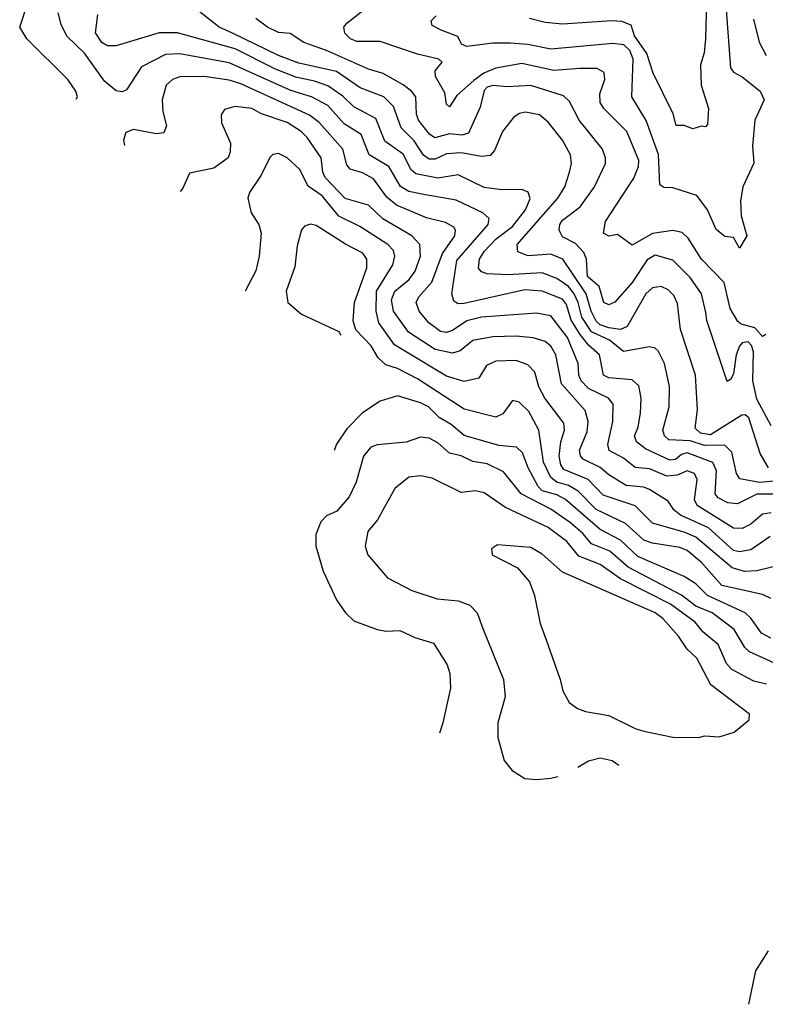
# Model space of a CAD drawing. Extents: x 1308313 to 1441400, y 959662 to 1036319.
# Tile 132 of 256: x 1321332 to 1323905, y 998704 to 1002101. Entities that reach past the tile are written whole.
import ezdxf

# ---------------------------------------------------------------- set-up
doc = ezdxf.new("R2010")
doc.units = 0

msp = doc.modelspace()

# ---------------------------------------------------------------- linework, layer by layer
at = {"layer": '0CON10XD'}
for points in [[(1323906, 1001015), (1323895, 1001007.8), (1323868.6, 1001038.6), (1323820.9, 1001050.9), (1323809.4, 1001059.4), (1323783.1, 1001105), (1323762.9, 1001195), (1323685, 1001275.3), (1323637.9, 1001347.9), (1323617.2, 1001367.2), (1323585, 1001373.9), (1323515, 1001363.5), (1323445, 1001323.4), (1323395, 1001360.6), (1323364.4, 1001354.4), (1323345.8, 1001365), (1323352.7, 1001405), (1323450.8, 1001555), (1323467.5, 1001595), (1323468.4, 1001615), (1323426.8, 1001715), (1323348, 1001795), (1323335.3, 1001815), (1323333.1, 1001845), (1323350.8, 1001895), (1323348.7, 1001918.7), (1323325, 1001932.7), (1323265, 1001932.6), (1323175, 1001925.6), (1323065, 1001950.1), (1322975, 1001933.9), (1322933.5, 1001916.5), (1322898.5, 1001891.5), (1322840.1, 1001839.9), (1322815, 1001800), (1322805, 1001810), (1322798.8, 1001848.8), (1322766.8, 1001905), (1322765.4, 1001925), (1322790, 1001955), (1322778.6, 1001965), (1322705, 1001982.7), (1322575.5, 1002025.5), (1322495, 1002025.6), (1322472.9, 1002035), (1322454.3, 1002055), (1322450, 1002075), (1322460.2, 1002089.8), (1322568.6, 1002175)], [(1323701.7, 1002168.3), (1323698.8, 1002035), (1323693.3, 1001986.7), (1323680.8, 1001945), (1323682.9, 1001875), (1323708.8, 1001795), (1323705, 1001740), (1323698.8, 1001731.2), (1323685, 1001734), (1323655, 1001724.3), (1323625, 1001735.7), (1323596.7, 1001736.7), (1323586.6, 1001776.6), (1323517.1, 1001917.1), (1323495.3, 1001985), (1323453.3, 1002045), (1323442, 1002082), (1323410, 1002095), (1323375, 1002097.2), (1323205, 1002086.2), (1323145, 1002091.2), (1323091.2, 1002105)], [(1321526.6, 1001827.3), (1321531.9, 1001835), (1321525.3, 1001855), (1321498.2, 1001895), (1321356.8, 1002035), (1321331.9, 1002075), (1321357.3, 1002152.7)], [(1323915.5, 1000555.5), (1323887.1, 1000605), (1323847.3, 1000727.3), (1323835, 1000738), (1323823.2, 1000736.8), (1323715, 1000668.7), (1323680.7, 1000675), (1323662.3, 1000692.3), (1323670.7, 1000755), (1323663.7, 1000875), (1323611.8, 1001031.8), (1323602.1, 1001122.1), (1323589.1, 1001149.1), (1323569.5, 1001169.5), (1323545, 1001180.8), (1323515, 1001175.8), (1323492.9, 1001155), (1323427.8, 1001042.2), (1323405, 1001032.7), (1323365, 1001038.5), (1323335, 1001047.9), (1323320.8, 1001060.8), (1323303.7, 1001095), (1323286.6, 1001155), (1323205.7, 1001275), (1323165, 1001292.5), (1323086.8, 1001286.8), (1323050.3, 1001300.3), (1323048.8, 1001325), (1323188.4, 1001485), (1323212.8, 1001525), (1323229.2, 1001575), (1323235.9, 1001605), (1323232.8, 1001635), (1323205, 1001686.1), (1323155, 1001747.9), (1323125, 1001772.5), (1323077.6, 1001782.4), (1323055, 1001777.3), (1323036, 1001764), (1322998.2, 1001715), (1322970.5, 1001649.5), (1322955, 1001632.3), (1322925, 1001628.9), (1322855, 1001642.4), (1322805, 1001638.3), (1322765, 1001620), (1322745, 1001620.2), (1322725, 1001633.8), (1322693.4, 1001683.4), (1322648.2, 1001728.2), (1322621.7, 1001801.7), (1322587.8, 1001835), (1322506.4, 1001866.4), (1322425, 1001922.5), (1322295, 1001951.5), (1322225, 1001977.8), (1322065.9, 1002055), (1322020.5, 1002075), (1321950.2, 1002130.2)], [(1323769.4, 1002135), (1323784.7, 1001935), (1323795, 1001920), (1323825, 1001903.6), (1323886.5, 1001855), (1323900.9, 1001825), (1323868.4, 1001755), (1323860.3, 1001665), (1323865, 1001606.7), (1323827.4, 1001525), (1323819.5, 1001475), (1323821.8, 1001425), (1323840.8, 1001355), (1323815, 1001313.3), (1323795, 1001350), (1323765, 1001352.9), (1323735, 1001377.8), (1323705.7, 1001445.7), (1323668.6, 1001495), (1323585, 1001520.6), (1323555, 1001521.8), (1323540.9, 1001530.9), (1323535.9, 1001635.9), (1323493.7, 1001753.7), (1323444.2, 1001835), (1323448.6, 1001965), (1323437.2, 1001995), (1323416.8, 1002015), (1323378.9, 1002018.9), (1323165, 1001999.8), (1323085.7, 1002015.7), (1323025, 1002020.3), (1322965, 1002020.2), (1322875, 1002009.1), (1322856.7, 1002016.7), (1322843.6, 1002043.6), (1322785.6, 1002065), (1322755, 1002080.8), (1322752.2, 1002097.8), (1322769.4, 1002115)], [(1323935, 1000463.6), (1323875, 1000464.3), (1323808.9, 1000431.1), (1323775, 1000434), (1323741.7, 1000451.7), (1323732, 1000465), (1323736.1, 1000545), (1323723.7, 1000573.7), (1323635, 1000606.7), (1323615, 1000601.5), (1323595, 1000584.2), (1323575, 1000581.4), (1323491, 1000621), (1323460.3, 1000645), (1323453.2, 1000665), (1323465.7, 1000695), (1323474.5, 1000745), (1323475.8, 1000795), (1323468, 1000838), (1323445, 1000858.7), (1323365, 1000865.7), (1323346.1, 1000875), (1323332.3, 1000945), (1323295, 1000978.3), (1323265.5, 1001015.5), (1323234.9, 1001065), (1323218.2, 1001118.2), (1323205, 1001136.7), (1323135, 1001164.8), (1323075, 1001168.8), (1322865, 1001121.7), (1322845, 1001121.2), (1322829.9, 1001129.9), (1322822.5, 1001155), (1322840.2, 1001269.8), (1322948.1, 1001395), (1322951.5, 1001415), (1322930.5, 1001435), (1322838.4, 1001478.4), (1322718.9, 1001498.9), (1322675, 1001508.1), (1322645.3, 1001525.3), (1322605.2, 1001595), (1322537.7, 1001635), (1322510.5, 1001705), (1322451.7, 1001741.7), (1322395, 1001805.2), (1322338.9, 1001835), (1322266.9, 1001856.9), (1322055, 1001952.8), (1321885, 1001983.1), (1321835, 1001981.3), (1321751.9, 1001938.1), (1321700.6, 1001859.4), (1321685, 1001852.1), (1321665, 1001856), (1321625, 1001889.3), (1321555, 1001985.4), (1321495, 1002044.5), (1321475, 1002084.4), (1321465.2, 1002124.8)], [(1322446.8, 1001836.8), (1322395, 1001872.6), (1322349.5, 1001889.5), (1322285, 1001903.2), (1322215, 1001930.3), (1322075, 1002000.8), (1321876.2, 1002056.2), (1321813.6, 1002056.4), (1321665, 1002010.8), (1321635, 1002010.9), (1321615, 1002022.9), (1321593.9, 1002056.1), (1321601.1, 1002118.9)], [(1323925, 1000700), (1323875, 1000792), (1323861.6, 1000855), (1323863.6, 1000955), (1323856.8, 1000976.8), (1323845, 1000989.3), (1323825, 1000986.2), (1323815, 1000974.7), (1323803.5, 1000945), (1323795, 1000878.8), (1323785, 1000859.2), (1323772.5, 1000852.5), (1323702.8, 1001062.8), (1323699.4, 1001090.6), (1323684.8, 1001155), (1323645, 1001211.4), (1323585, 1001271.1), (1323525, 1001289.3), (1323496.8, 1001273.2), (1323445, 1001194.6), (1323385, 1001126.2), (1323365, 1001116.9), (1323348, 1001125), (1323331, 1001181), (1323290.7, 1001215), (1323287.3, 1001275), (1323278.1, 1001298.1), (1323249.2, 1001329.2), (1323205, 1001351.8), (1323193.6, 1001375), (1323195.4, 1001395), (1323205, 1001409.6), (1323265.9, 1001455), (1323315.3, 1001525), (1323353.4, 1001605), (1323353.4, 1001625), (1323342.8, 1001655), (1323262.6, 1001755), (1323228.5, 1001818.5), (1323208.5, 1001838.5), (1323095, 1001873.8), (1323015, 1001869.1), (1322964.7, 1001874.7), (1322945, 1001868.9), (1322935, 1001857.1), (1322920.9, 1001799.1), (1322879.9, 1001710.1), (1322857.2, 1001702.8), (1322815, 1001707.7), (1322763.9, 1001693.9), (1322746, 1001706), (1322708.3, 1001755), (1322700.5, 1001775), (1322698.2, 1001835), (1322684.1, 1001855), (1322655, 1001876.7), (1322585.8, 1001915.8), (1322535, 1001930.2), (1322390, 1001995), (1322312, 1002022), (1322265, 1002053.8), (1322225, 1002057.4), (1322186.9, 1002075), (1322146.8, 1002105)], [(1323863.6, 1002103.6), (1323883.5, 1002023.5), (1323908, 1001978)], [(1323925, 1000399.3), (1323895, 1000395.2), (1323855, 1000361.1), (1323825, 1000346.2), (1323795, 1000347.3), (1323669, 1000425), (1323660.6, 1000445), (1323670, 1000515), (1323660.8, 1000535), (1323635, 1000545.2), (1323600.9, 1000529.1), (1323565, 1000526.2), (1323505, 1000551.5), (1323455, 1000555.9), (1323415, 1000588.7), (1323365.9, 1000615), (1323361.4, 1000635), (1323378.5, 1000715), (1323379.4, 1000775), (1323363.8, 1000795), (1323295, 1000828.8), (1323269.6, 1000855), (1323261.6, 1000875), (1323258.4, 1000915), (1323221.5, 1001005), (1323165, 1001078.9), (1323115, 1001089), (1322924.8, 1001074.8), (1322875, 1001061.9), (1322825, 1001028.8), (1322805, 1001022.2), (1322783.8, 1001025), (1322743.2, 1001055), (1322710.5, 1001095), (1322700.3, 1001125), (1322708.9, 1001145), (1322753.9, 1001196.1), (1322790.3, 1001295), (1322833.7, 1001355), (1322835.3, 1001375), (1322830, 1001385), (1322801.2, 1001401.2), (1322735, 1001417.4), (1322631.8, 1001461.8), (1322598.4, 1001488.4), (1322552.7, 1001552.7), (1322515, 1001573), (1322472.5, 1001585), (1322460.5, 1001600.5), (1322446.8, 1001655), (1322365, 1001746.1), (1322331.8, 1001771.8), (1322095, 1001879.4), (1322055, 1001892.1), (1321968.8, 1001905), (1321885, 1001904.3), (1321858.9, 1001895), (1321837.1, 1001875), (1321823.4, 1001825), (1321825.4, 1001785), (1321838.9, 1001735), (1321829.5, 1001710.5), (1321802.5, 1001707.5), (1321725, 1001722), (1321697.7, 1001712.3), (1321690.5, 1001685), (1321693.2, 1001666.8)], [(1323945, 1000510.4), (1323885, 1000504.7), (1323817, 1000517), (1323805.2, 1000535), (1323789.4, 1000609.4), (1323765, 1000633.5), (1323695, 1000631.7), (1323645, 1000648.2), (1323571.8, 1000651.8), (1323557.1, 1000665), (1323551.4, 1000685), (1323573.2, 1000765), (1323574.2, 1000835.8), (1323556.7, 1000915), (1323535, 1000958.2), (1323525, 1000967.7), (1323505, 1000972.9), (1323415, 1000956.2), (1323367.2, 1000995), (1323304.5, 1001024.5), (1323271.1, 1001075), (1323258.9, 1001125), (1323244.8, 1001154.8), (1323225, 1001180.6), (1323185, 1001208.2), (1323135, 1001228.3), (1323015, 1001221.2), (1322944.8, 1001224.8), (1322925, 1001231.2), (1322915, 1001244.2), (1322918.9, 1001275), (1322935, 1001301.2), (1322975.9, 1001345), (1323032.8, 1001387.2), (1323077.7, 1001445), (1323093.8, 1001483.8), (1323086, 1001506), (1323065, 1001515.5), (1322995, 1001514.2), (1322935, 1001522.6), (1322845, 1001566.5), (1322775, 1001554.2), (1322699.1, 1001569.1), (1322682.9, 1001582.9), (1322655, 1001637), (1322592, 1001682), (1322560.8, 1001760.8), (1322485, 1001800.2), (1322446.8, 1001836.8)], [(1323921.3, 1000318.6), (1323855, 1000271.6), (1323815, 1000264.8), (1323795, 1000270.2), (1323708.3, 1000348.3), (1323611.7, 1000391.7), (1323589.5, 1000409.5), (1323569.4, 1000439.4), (1323505, 1000480), (1323485, 1000488.8), (1323425, 1000494.5), (1323365, 1000530.4), (1323335, 1000556.1), (1323275.7, 1000585), (1323266.5, 1000596.5), (1323263.8, 1000616.2), (1323289.4, 1000679.4), (1323293.4, 1000715), (1323282.8, 1000752.8), (1323200.9, 1000845), (1323181.3, 1000945), (1323165, 1000975.3), (1323145, 1000991.2), (1323103.2, 1001003.2), (1323045, 1001009.8), (1322965, 1001007.2), (1322895, 1000994.3), (1322851.7, 1000958.3), (1322825, 1000950.7), (1322765, 1000963.1), (1322673.3, 1001023.3), (1322622.2, 1001095), (1322615.2, 1001135), (1322626, 1001165), (1322675.7, 1001205), (1322696.2, 1001233.8), (1322714.8, 1001285), (1322712.9, 1001325), (1322684.6, 1001355), (1322585, 1001414.3), (1322535, 1001461), (1322455, 1001484.3), (1322386.3, 1001556.3), (1322377.4, 1001575), (1322372, 1001625), (1322323.9, 1001695), (1322302.9, 1001715), (1322255, 1001746.6), (1322166.5, 1001776.5), (1322132.9, 1001795), (1322075, 1001801.6), (1322038.6, 1001791.4), (1322026.6, 1001773.4), (1322028.5, 1001745), (1322058.7, 1001675), (1322058.2, 1001645), (1322050.9, 1001625), (1322001.5, 1001588.5), (1321918, 1001572), (1321895, 1001520), (1321885.3, 1001508.5)], [(1323965, 1000221.8), (1323875, 1000199.2), (1323833.2, 1000196.8), (1323789.9, 1000209.9), (1323665, 1000315.7), (1323625, 1000332.7), (1323515, 1000363.6), (1323455, 1000423.4), (1323345, 1000460.9), (1323293.7, 1000515), (1323209.8, 1000549.8), (1323198.7, 1000565), (1323192.9, 1000595), (1323198.9, 1000645), (1323211.8, 1000685), (1323209.6, 1000709.6), (1323143.3, 1000795), (1323123.2, 1000835), (1323109.2, 1000885), (1323085, 1000910.7), (1323045, 1000925.3), (1322975, 1000922.7), (1322942.2, 1000907.8), (1322916.2, 1000863.8), (1322865, 1000852.7), (1322805, 1000871.6), (1322663.4, 1000956.6), (1322625, 1000979.2), (1322571.5, 1001055), (1322561.6, 1001095), (1322563, 1001165), (1322619.7, 1001255), (1322626.6, 1001285), (1322621.2, 1001305), (1322602, 1001325), (1322505, 1001387.6), (1322432.9, 1001422.9), (1322375, 1001494), (1322327.4, 1001527.4), (1322297.5, 1001585), (1322255, 1001624.5), (1322225, 1001640), (1322205, 1001635.6), (1322195, 1001625.8), (1322164.7, 1001565.3), (1322124.7, 1001505.3), (1322118.5, 1001485), (1322130.6, 1001435), (1322156.9, 1001395), (1322165.3, 1001365), (1322158.4, 1001285), (1322146.1, 1001235), (1322110.4, 1001164.6)], [(1323923.6, 1000103.6), (1323895, 1000118), (1323755, 1000149), (1323685, 1000228.2), (1323635, 1000270.2), (1323609.6, 1000279.6), (1323515, 1000294.5), (1323485.8, 1000305.8), (1323422.7, 1000362.7), (1323321.2, 1000411.2), (1323258.7, 1000475), (1323225, 1000493.9), (1323184.7, 1000505), (1323165, 1000521.9), (1323138.8, 1000575), (1323123, 1000685), (1323089, 1000749), (1323055, 1000781.8), (1323032.7, 1000787.3), (1322999.1, 1000740.9), (1322975, 1000730.2), (1322865, 1000757.5), (1322705, 1000861.9), (1322635, 1000897.7), (1322595, 1000910.5), (1322569.2, 1000935), (1322545, 1000975.5), (1322491.5, 1001031.5), (1322482.2, 1001062.3), (1322486.9, 1001125), (1322529.6, 1001245), (1322529.7, 1001275), (1322516.1, 1001296.1), (1322456.5, 1001326.5), (1322355, 1001391.5), (1322335, 1001395.6), (1322315, 1001389.2), (1322303.8, 1001376.2), (1322288.9, 1001321.1), (1322281.1, 1001248.9), (1322251.8, 1001165), (1322256.7, 1001125), (1322304.5, 1001085), (1322433.1, 1001025), (1322439.7, 1001012.7)], [(1323923.2, 999966.8), (1323891.8, 999985), (1323855, 1000036.7), (1323834.9, 1000054.9), (1323705, 1000114.6), (1323664.4, 1000154.4), (1323625, 1000180.6), (1323465, 1000249.2), (1323405, 1000305.9), (1323335, 1000342.1), (1323215.3, 1000445.3), (1323185, 1000461.5), (1323135, 1000476), (1323120.7, 1000490.7), (1323085.9, 1000555), (1323066.8, 1000606.8), (1323046.5, 1000626.5), (1322985, 1000631.5), (1322865, 1000666.8), (1322820.8, 1000705), (1322779.2, 1000729.2), (1322742.4, 1000765), (1322715, 1000779.8), (1322635, 1000803.2), (1322575.4, 1000785.4), (1322515, 1000744.6), (1322460.5, 1000689.5), (1322425, 1000636.9), (1322417.3, 1000615.1)], [(1323985, 999858.8), (1323850, 999920), (1323833.8, 999935), (1323797.2, 999997.2), (1323720.7, 1000055), (1323665, 1000078.2), (1323615, 1000116), (1323431.8, 1000211.8), (1323367.7, 1000267.7), (1323305, 1000292.5), (1323275, 1000328.9), (1323231.9, 1000365), (1323165, 1000411.9), (1323062.1, 1000465), (1323000.8, 1000540.8), (1322945, 1000569), (1322895, 1000577.2), (1322855, 1000596.5), (1322815.2, 1000605.2), (1322775, 1000640.9), (1322745, 1000656.9), (1322715, 1000660.3), (1322665, 1000643.1), (1322565.7, 1000634.3), (1322543.4, 1000626.6), (1322518, 1000595), (1322492.8, 1000505), (1322468.7, 1000455), (1322426.2, 1000405), (1322391, 1000389), (1322370.9, 1000369.1), (1322353.9, 1000325), (1322353.2, 1000285), (1322379, 1000199), (1322425, 1000099.2), (1322455.6, 1000055), (1322485, 1000026.7), (1322565, 999997.1), (1322595, 999991.8), (1322644.1, 999994.1), (1322695, 999969.2), (1322759.8, 999949.8), (1322806.4, 999875), (1322815.5, 999845), (1322818.5, 999795), (1322792.1, 999675), (1322780.4, 999640)], [(1323909.1, 999809.1), (1323865, 999818.9), (1323789.2, 999859.2), (1323770.2, 999880.2), (1323741.9, 999945), (1323689, 999989), (1323662.9, 1000022.9), (1323577, 1000085), (1323405, 1000171.5), (1323335, 1000220.9), (1323260.7, 1000250.7), (1323220.3, 1000300.3), (1323155, 1000349.3), (1323008.3, 1000418.3), (1322935, 1000469.1), (1322905, 1000475.3), (1322855, 1000470), (1322755, 1000519.6), (1322715, 1000527.5), (1322675, 1000522.5), (1322625.9, 1000484.1), (1322566.5, 1000375), (1322533.3, 1000335), (1322524.3, 1000285), (1322533.3, 1000255), (1322600.8, 1000175), (1322685, 1000131.5), (1322772.6, 1000102.6), (1322845, 1000096.2), (1322885, 1000081.5), (1322910, 1000055), (1322929.4, 1000000.6), (1323000.9, 999825), (1323007.1, 999765), (1322982.2, 999675), (1322982.2, 999625), (1323003.1, 999545), (1323030.6, 999510.6), (1323075, 999483.5), (1323115, 999479.6), (1323165, 999484.5), (1323188.7, 999489.8)], [(1323675, 999624.5), (1323695, 999630.6), (1323745, 999626.4), (1323797, 999643), (1323848.8, 999685), (1323850, 999705), (1323716.8, 999806.8), (1323667.9, 999897.9), (1323635, 999929.4), (1323605, 999973.9), (1323550.7, 1000035), (1323524.1, 1000055), (1323205.3, 1000195.2), (1323135, 1000256.7), (1323095, 1000280), (1322980.7, 1000289.3), (1322960, 1000275), (1322962.5, 1000255), (1323050, 1000210), (1323091.3, 1000161.3), (1323107.8, 1000115), (1323127.6, 1000017.6), (1323148, 999962), (1323197.1, 999825), (1323205.8, 999785), (1323228, 999745), (1323256.2, 999725), (1323284.5, 999714.5), (1323365, 999700.9), (1323455, 999655.4), (1323485, 999646.4), (1323585, 999625.6), (1323675, 999624.5)], [(1323257.8, 999521.8), (1323295, 999544.4), (1323335, 999554.5), (1323375.8, 999545), (1323399.5, 999529.2)], [(1323915, 998888.5), (1323871, 998819), (1323846.1, 998703.9)]]:
    msp.add_lwpolyline(points, dxfattribs=at)

doc.saveas('drawing.dxf')
